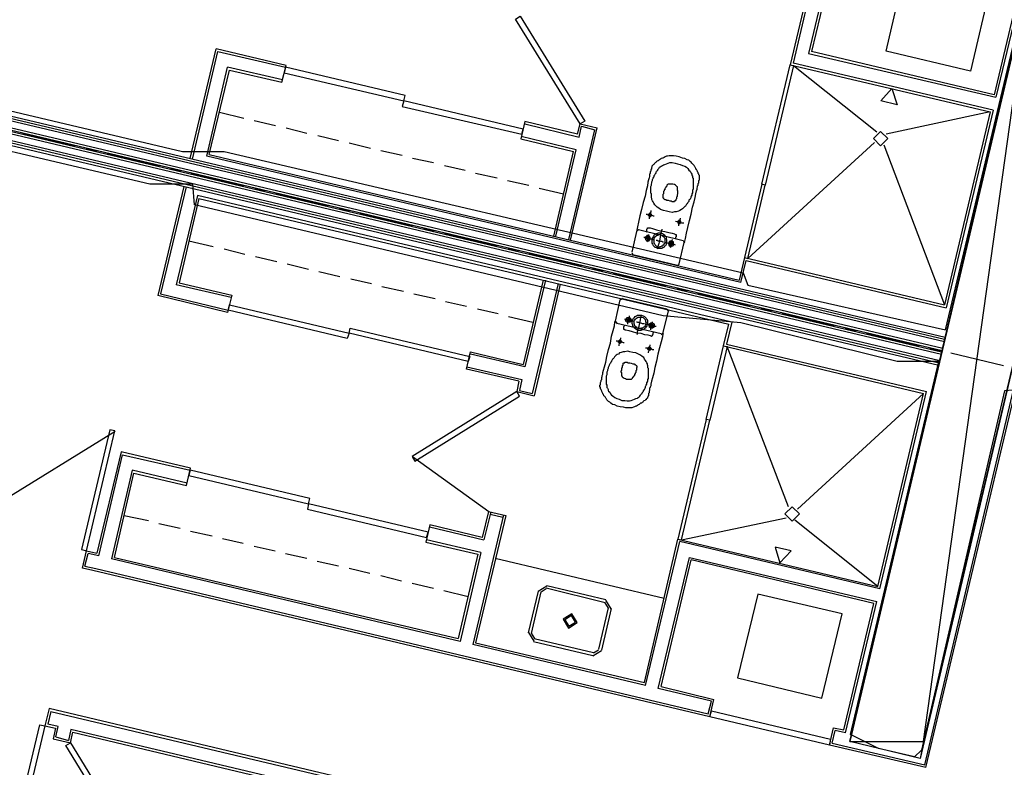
# Model space of a CAD drawing. Header units: feet. Extents: x -79 to 198, y -22 to 181.
# Tile 172 of 256: x 43 to 66, y 79 to 96. Entities that reach past the tile are written whole.
import ezdxf

# ---------------------------------------------------------------- set-up
doc = ezdxf.new("R2010")
doc.units = ezdxf.units.FT
for name, color, linetype in [('A-AREA-UNIDAD', 30, 'CONTINUOUS'), ('A-LINEA', 7, 'CONTINUOUS'), ('A-LINEA-FINA', 9, 'CONTINUOUS'), ('A-MURO-CONCRETO', 8, 'CONTINUOUS')]:
    doc.layers.add(name, color=color, linetype=linetype)

msp = doc.modelspace()

# ---------------------------------------------------------------- linework, layer by layer
at = {"layer": 'A-AREA-UNIDAD'}
for points in [[(29.84, 108.3733), (30.112, 105.2089), (30.048, 100.6044), (29.408, 96.9244), (29.792, 96.8533), (29.952, 97.5289), (31.008, 97.5289), (33.68, 96.8889), (33.792, 96.1244), (46.64, 93.0844), (47.6, 93.0844), (59.568, 90.2933), (59.68, 90.0089), (64.24, 88.9778), (66.208, 97.2444), (66.4, 97.4578), (67.68, 97.1733), (67.84, 96.9244), (65.792, 88.3733), (66.752, 88.3733), (101.088, 80.2133)], [(100.16, 79.4844), (66.048, 87.6089), (65.6, 87.5733), (63.68, 79.2889), (63.52, 79.1289), (62.688, 79.3244), (62.048, 79.6444), (64.08, 88.2489), (63.12, 88.2489), (59.52, 89.1378), (57.728, 89.2978), (46.912, 91.8578), (46.88, 92.3378), (45.888, 92.3378), (33.312, 95.2889)]]:
    msp.add_lwpolyline(points, dxfattribs=at)
at = {"layer": 'A-LINEA'}
for p, q in [((61.44, 98.4044), (60.6533, 95.0844)), ((61.5067, 98.4444), (60.72, 95.1244)), ((61.8, 98.3778), (61.08, 95.3511)), ((61.84, 98.3111), (61.1467, 95.3911)), ((66.12, 97.3511), (65.4, 94.3378)), ((33.2933, 96.0711), (64.2133, 88.7644)), ((33.2933, 96.0711), (64.2133, 88.7644)), ((33.3067, 96.1244), (64.2267, 88.8044)), ((33.3067, 96.1244), (64.2267, 88.8044)), ((33.2533, 95.8711), (64.1733, 88.5511)), ((33.2533, 95.8711), (64.1733, 88.5511)), ((33.2933, 96.0178), (64.2133, 88.7111)), ((33.2267, 95.7911), (64.1467, 88.4711)), ((33.2267, 95.7911), (64.1467, 88.4711)), ((33.2267, 95.7378), (64.1467, 88.4178)), ((33.2267, 95.7378), (64.1467, 88.4178)), ((33.24, 95.8178), (64.16, 88.4978)), ((33.24, 95.8178), (64.16, 88.4978)), ((33.16, 95.4844), (64.08, 88.1644)), ((33.16, 95.4844), (64.08, 88.1644)), ((33.1733, 95.5378), (64.0933, 88.2178)), ((33.1733, 95.5378), (64.0933, 88.2178)), ((33.1867, 95.5911), (64.1067, 88.2711)), ((46.8133, 92.9244), (47.4133, 95.4578)), ((46.8667, 92.9111), (47.4533, 95.3911)), ((49.0267, 95.0711), (47.4133, 95.4578)), ((47.4533, 95.3911), (49.0133, 95.0311)), ((61.08, 95.3511), (65.4, 94.3378)), ((47.2, 92.9778), (47.68, 95.0311)), ((47.2533, 93.0178), (47.72, 94.9644)), ((48.9467, 94.7378), (47.68, 95.0311)), ((47.72, 94.9644), (48.9333, 94.6844)), ((48.9333, 94.6844), (49.0267, 95.0711)), ((60.6533, 95.0844), (65.2667, 94.0044)), ((65.3333, 94.0444), (60.72, 95.1244)), ((60.7333, 95.0711), (62.6533, 93.5378)), ((65.3333, 94.0444), (64.2533, 89.4844)), ((47.4933, 93.9911), (48.0533, 93.8578)), ((48.2933, 93.8044), (48.7867, 93.6844)), ((65.2667, 94.0044), (62.8667, 93.4844)), ((65.2667, 94.0044), (64.2133, 89.5511)), ((49.0267, 93.6311), (49.5067, 93.5111)), ((55.7467, 93.4844), (54.5333, 93.7778)), ((54.5333, 93.7244), (55.7867, 93.4178)), ((55.5467, 91.0578), (56.1467, 93.5911)), ((55.5867, 91.0444), (56.2, 93.6311)), ((55.7467, 93.4844), (55.8133, 93.7244)), ((55.7867, 93.4178), (55.84, 93.6711)), ((55.8133, 93.7244), (56.2, 93.6311)), ((55.84, 93.6711), (56.1467, 93.5911)), ((42.9467, 93.4978), (44.16, 93.2178)), ((49.76, 93.4578), (50.24, 93.3378)), ((55.72, 93.1244), (54.4533, 93.4311)), ((44.4133, 93.1644), (44.6533, 93.0978)), ((50.48, 93.2844), (50.9733, 93.1644)), ((51.2133, 93.1111), (51.7067, 93.0044)), ((55.2533, 91.1378), (55.72, 93.1244)), ((62.6, 93.2978), (59.68, 90.6178)), ((62.8133, 93.2444), (64.2133, 89.5511)), ((44.8933, 93.0444), (46.1067, 92.7511)), ((59.52, 90.0711), (47.2, 92.9778)), ((47.2533, 93.0178), (59.48, 90.1244)), ((51.9467, 92.9378), (52.4267, 92.8311)), ((55.2, 91.1378), (55.6533, 93.0844)), ((46.36, 92.6978), (46.6, 92.6444)), ((52.68, 92.7644), (53.16, 92.6578)), ((46.84, 92.5778), (48.0533, 92.2978)), ((53.4, 92.5911), (53.8933, 92.4844)), ((46.6667, 92.2844), (46.0667, 89.7644)), ((46.72, 92.2711), (46.1333, 89.8044)), ((48.3067, 92.2444), (48.5467, 92.1778)), ((54.1333, 92.4178), (54.6267, 92.3111)), ((54.8667, 92.2444), (55.4267, 92.1111)), ((60.04, 92.2844), (60.04, 92.2844)), ((60.0533, 92.3644), (60.0533, 92.3644)), ((46.9867, 92.0711), (46.4933, 90.0178)), ((47.0133, 92.0044), (46.56, 90.0578)), ((59.3067, 89.1511), (46.9867, 92.0711)), ((47.0133, 92.0044), (59.24, 89.1111)), ((48.7867, 92.1244), (50, 91.8311)), ((50.2533, 91.7778), (50.4933, 91.7244)), ((50.7333, 91.6578), (51.9467, 91.3778)), ((52.2, 91.3111), (52.44, 91.2578)), ((52.68, 91.2044), (53.8933, 90.9111)), ((57.1067, 91.2444), (57, 90.7644)), ((57.1641, 91.2832), (57.1079, 91.2485)), ((58.1867, 91.0311), (57.16, 91.2844)), ((46.7867, 91.0311), (47.3467, 90.8978)), ((47.6, 90.8444), (48.08, 90.7244)), ((54.1467, 90.8578), (54.3867, 90.8044)), ((58.0933, 90.4978), (58.2133, 90.9911)), ((58.2254, 90.9737), (58.1907, 91.0299)), ((48.32, 90.6711), (48.8133, 90.5511)), ((54.6267, 90.7378), (55.84, 90.4578)), ((57.0013, 90.7552), (57.0359, 90.699)), ((57.0267, 90.7111), (58.0533, 90.4711)), ((59.6, 90.6444), (59.48, 90.1244)), ((59.6, 90.6444), (64.2133, 89.5511)), ((49.0533, 90.4978), (49.5467, 90.3778)), ((56.0933, 90.3911), (56.3333, 90.3378)), ((58.0493, 90.459), (58.1054, 90.4937)), ((49.7867, 90.3244), (50.2667, 90.2044)), ((56.5733, 90.2844), (57.7867, 89.9911)), ((47.76, 89.7244), (46.4933, 90.0178)), ((46.56, 90.0578), (47.7733, 89.7778)), ((50.52, 90.1511), (51, 90.0444)), ((51.24, 89.9778), (51.7333, 89.8711)), ((54.96, 90.1244), (54.4933, 88.1778)), ((55.0133, 90.1244), (54.5333, 88.1244)), ((55.3067, 90.0444), (54.7067, 87.5111)), ((55.3467, 90.0311), (54.7467, 87.4578)), ((58.04, 89.9378), (58.28, 89.8844)), ((47.68, 89.3778), (46.0667, 89.7644)), ((46.1333, 89.8044), (47.6933, 89.4311)), ((47.7733, 89.7778), (47.68, 89.3778)), ((51.9733, 89.8044), (52.4667, 89.6978)), ((58.52, 89.8178), (59.7333, 89.5378)), ((52.7067, 89.6311), (53.1867, 89.5244)), ((56.6267, 89.1778), (56.7333, 89.6711)), ((56.7907, 89.6965), (56.7346, 89.6619)), ((56.7867, 89.6978), (57.8133, 89.4578)), ((53.44, 89.4578), (53.92, 89.3511)), ((54.16, 89.2844), (54.72, 89.1511)), ((57.84, 89.4044), (57.72, 88.9244)), ((57.8521, 89.4004), (57.8174, 89.4565)), ((59.9867, 89.4711), (60.2267, 89.4178)), ((60.4667, 89.3644), (61.68, 89.0711)), ((56.6279, 89.1685), (56.6626, 89.1124)), ((57.68, 88.8844), (56.6533, 89.1244)), ((59.12, 88.6044), (59.24, 89.1111)), ((57.6759, 88.8724), (57.7321, 88.907)), ((61.92, 89.0178), (62.1733, 88.9511)), ((62.4133, 88.8978), (63.6267, 88.6178)), ((59.12, 88.6044), (63.7333, 87.5111)), ((60.6133, 84.8978), (59.2, 88.5911)), ((54.5333, 88.1244), (53.28, 88.4178)), ((63.8667, 88.5511), (64.12, 88.4978)), ((64.36, 88.4444), (65.5733, 88.1511)), ((53.2, 88.1244), (54.4667, 87.8311)), ((54.4, 87.7911), (53.1867, 88.0711)), ((54.4, 87.7911), (54.3467, 87.5511)), ((54.4667, 87.8311), (54.4133, 87.5778)), ((63.76, 78.9511), (65.84, 87.7511)), ((63.7867, 78.8844), (65.8933, 87.7378)), ((54.3467, 87.5511), (54.7467, 87.4578)), ((54.4133, 87.5778), (54.7067, 87.5111)), ((60.8267, 84.8444), (63.7333, 87.5111)), ((62.68, 83.0578), (63.7333, 87.5111)), ((62.72, 83.0044), (63.8, 87.5511)), ((58.7467, 86.8578), (58.7467, 86.8578)), ((58.7733, 86.9511), (58.7733, 86.9511)), ((45.0856, 86.635), (41.6761, 84.5301)), ((45.2267, 86.1644), (44.6667, 83.8311)), ((44.7067, 83.7644), (45.2533, 86.0978)), ((46.8267, 85.7911), (45.2267, 86.1644)), ((45.2533, 86.0978), (46.8133, 85.7378)), ((51.9424, 86.056), (53.701, 84.7872)), ((45.48, 85.7378), (45, 83.6978)), ((45.0667, 83.7244), (45.52, 85.6711)), ((46.7467, 85.4444), (45.48, 85.7378)), ((45.52, 85.6711), (46.7333, 85.3911)), ((46.7333, 85.3911), (46.8267, 85.7911)), ((54.04, 84.7111), (53.3333, 81.7244)), ((53.6933, 84.7911), (53.5467, 84.1911)), ((53.7467, 84.7778), (53.5867, 84.1378)), ((53.6933, 84.7911), (54.0933, 84.6978)), ((53.7333, 84.7244), (54.0267, 84.6578)), ((45.2933, 84.6978), (45.8533, 84.5778)), ((46.0933, 84.5111), (46.5867, 84.4044)), ((53.5467, 84.1911), (52.3467, 84.4844)), ((54.0933, 84.6978), (53.4, 81.7644)), ((58.1467, 84.1378), (60.56, 84.6444)), ((62.68, 83.0578), (60.76, 84.5911)), ((46.8267, 84.3378), (47.32, 84.2311)), ((52.3333, 84.4311), (53.5867, 84.1378)), ((47.56, 84.1644), (48.04, 84.0578)), ((53.52, 83.8444), (52.2667, 84.1378)), ((57.2933, 80.8444), (58.0667, 84.1511)), ((57.32, 80.7778), (58.1067, 84.0978)), ((58.0667, 84.1511), (62.68, 83.0578)), ((62.72, 83.0044), (58.1067, 84.0978)), ((44.3867, 83.5244), (44.4667, 83.8178)), ((44.7067, 83.7644), (44.4667, 83.8178)), ((48.2933, 83.9911), (48.7733, 83.8844)), ((49.0133, 83.8178), (49.5067, 83.7111)), ((53.4533, 83.8044), (53, 81.8578)), ((53.52, 83.8444), (53.04, 81.7911)), ((53.04, 81.7911), (45, 83.6978)), ((45.0667, 83.7244), (53, 81.8578)), ((49.7467, 83.6444), (50.24, 83.5378)), ((53.8533, 83.7111), (57.7467, 82.7911)), ((57.6133, 80.7111), (58.3333, 83.7244)), ((57.68, 80.7511), (58.3733, 83.6711)), ((58.3333, 83.7244), (62.6533, 82.7111)), ((44.5733, 83.4311), (44.3333, 83.4844)), ((44.3867, 83.5244), (44.64, 83.4711)), ((58.8, 80.0578), (44.5733, 83.4311)), ((44.64, 83.4711), (58.76, 80.1244)), ((50.48, 83.4844), (50.96, 83.3644)), ((51.2133, 83.3111), (51.6933, 83.1911)), ((51.9333, 83.1378), (52.4267, 83.0178)), ((52.6667, 82.9644), (53.2267, 82.8311)), ((54.84, 82.9511), (54.6133, 81.9911)), ((54.9067, 82.9378), (54.68, 81.9778)), ((55.045, 83.0666), (54.8445, 82.9428)), ((55.0297, 83.0018), (54.9094, 82.9275)), ((56.3867, 82.6844), (55.0267, 83.0178)), ((56.4, 82.7511), (55.04, 83.0711)), ((56.464, 82.5614), (56.3897, 82.6818)), ((56.5289, 82.5461), (56.405, 82.7466)), ((61.9333, 79.6844), (62.6533, 82.7111)), ((56.24, 81.6178), (56.4667, 82.5644)), ((56.3067, 81.5911), (56.5333, 82.5511)), ((54.6178, 81.9961), (54.7416, 81.7956)), ((53.4, 81.7644), (57.2933, 80.8444)), ((54.6827, 81.9808), (54.757, 81.8605)), ((54.7333, 81.7911), (56.1067, 81.4711)), ((54.7467, 81.8578), (56.12, 81.5378)), ((57.32, 80.7778), (53.3333, 81.7244)), ((56.1016, 81.4623), (56.3022, 81.5861)), ((56.117, 81.5271), (56.2373, 81.6014)), ((59.44, 80.9511), (61.3867, 80.4844)), ((58.84, 80.4178), (57.6133, 80.7111)), ((57.68, 80.7511), (58.8933, 80.4578)), ((58.76, 80.1244), (58.84, 80.4178)), ((58.8, 80.0578), (58.8933, 80.4578)), ((43.56, 80.2444), (43.4667, 79.8444)), ((43.6, 80.1778), (43.5333, 79.8844)), ((63.0267, 75.6444), (43.56, 80.2444)), ((43.6, 80.1778), (62.96, 75.6044)), ((43.4667, 79.8444), (43.7067, 79.7911)), ((43.7733, 79.8311), (43.5333, 79.8844)), ((43.7067, 79.7911), (43.6533, 79.5511)), ((43.72, 79.5911), (43.7733, 79.8311)), ((44.0667, 79.7644), (44.0133, 79.5111)), ((54.9333, 77.1911), (44.0667, 79.7644)), ((61.56, 79.4044), (61.6533, 79.8044)), ((61.6267, 79.4444), (61.6933, 79.7378)), ((61.6533, 79.8044), (61.8933, 79.7511)), ((61.9333, 79.6844), (61.6933, 79.7378)), ((43.6533, 79.5511), (44.0533, 79.4578)), ((43.72, 79.5911), (44.0133, 79.5111)), ((44.0533, 79.4578), (44.1067, 79.6978)), ((44.1067, 79.6978), (54.8667, 77.1511)), ((63.7867, 78.8844), (61.56, 79.4044)), ((61.6267, 79.4444), (63.76, 78.9511))]:
    msp.add_line(p, q, dxfattribs=at)
for points in [[(67.9067, 97.1111), (63.6533, 79.0978), (62.0267, 79.4844), (66.28, 97.4978), (67.9067, 97.1111)], [(66.0533, 97.3111), (65.36, 94.3911), (61.1467, 95.3911)], [(65.2667, 96.8844), (64.8133, 94.9378), (62.8667, 95.4044), (63.32, 97.3511)], [(55.8133, 93.7244), (54.32, 96.1378), (54.4267, 96.2044), (55.92, 93.7911), (55.8133, 93.7244)], [(51.7733, 94.3778), (49.0133, 95.0311), (48.9867, 94.8978), (51.7467, 94.2578), (51.7733, 94.3778)], [(60.7333, 95.0711), (60.08, 92.3111), (60, 92.3378), (60.6533, 95.0844), (60.7333, 95.0711)], [(60.6933, 95.0311), (60.6933, 95.0311), (60.6933, 95.0311)], [(51.7067, 94.1244), (54.4667, 93.4844), (54.4933, 93.6044), (51.7467, 94.2578), (51.7067, 94.1244)], [(54.5333, 93.7778), (54.44, 93.3778), (55.6533, 93.0844)], [(62.9067, 93.3844), (62.74, 93.5511), (62.5733, 93.3844), (62.74, 93.2178), (62.9067, 93.3844)], [(58.2133, 90.9911), (58.2267, 91.0178), (58.24, 91.0844), (58.2667, 91.2044), (58.2933, 91.3378), (58.3333, 91.4978), (58.3733, 91.6444), (58.4, 91.8044), (58.44, 91.9244), (58.4667, 92.0311), (58.48, 92.1111), (58.4933, 92.1778), (58.5067, 92.2178), (58.5067, 92.2444), (58.52, 92.2711), (58.52, 92.2844), (58.52, 92.2978), (58.5333, 92.3111), (58.5333, 92.3244), (58.5333, 92.3378), (58.5333, 92.3511), (58.5467, 92.3644), (58.5467, 92.3778), (58.5467, 92.3911), (58.5467, 92.4178), (58.56, 92.4311), (58.56, 92.4444), (58.56, 92.4578), (58.56, 92.4711), (58.56, 92.4844), (58.56, 92.4978), (58.56, 92.5111), (58.56, 92.5378), (58.5467, 92.5511), (58.5467, 92.5644), (58.5333, 92.5778), (58.5333, 92.6044), (58.52, 92.6178), (58.52, 92.6311), (58.5067, 92.6444), (58.4933, 92.6711), (58.48, 92.6844), (58.48, 92.6978), (58.4667, 92.7244), (58.4533, 92.7378), (58.44, 92.7644), (58.4267, 92.7778), (58.4133, 92.7911), (58.3867, 92.8178), (58.3733, 92.8444), (58.3467, 92.8578), (58.32, 92.8844), (58.28, 92.8978), (58.2267, 92.9244), (58.1733, 92.9378), (58.0933, 92.9644), (58.0267, 92.9778), (57.96, 92.9911), (57.9067, 92.9911), (57.8667, 92.9911), (57.8267, 92.9778), (57.8, 92.9778), (57.7733, 92.9644), (57.7467, 92.9511), (57.72, 92.9378), (57.7067, 92.9378), (57.68, 92.9244), (57.6667, 92.9111), (57.64, 92.8978), (57.6267, 92.8844), (57.6133, 92.8711), (57.6, 92.8711), (57.5733, 92.8578), (57.56, 92.8444), (57.5467, 92.8311), (57.5333, 92.8178), (57.52, 92.8044), (57.5067, 92.7911), (57.4933, 92.7778), (57.48, 92.7644), (57.4667, 92.7511), (57.4667, 92.7244), (57.4533, 92.7111), (57.4533, 92.6978), (57.4533, 92.6844), (57.44, 92.6711), (57.44, 92.6578), (57.44, 92.6444), (57.44, 92.6311), (57.4267, 92.6178), (57.4267, 92.6044), (57.4267, 92.5911), (57.4267, 92.5778), (57.4133, 92.5644), (57.4133, 92.5511), (57.4133, 92.5378), (57.4133, 92.5244), (57.4133, 92.5111), (57.4, 92.4844), (57.3867, 92.4311), (57.3733, 92.3778), (57.36, 92.2978), (57.3333, 92.1911), (57.3067, 92.0578), (57.2667, 91.9111), (57.2267, 91.7511), (57.1867, 91.6044), (57.16, 91.4578), (57.1333, 91.3511), (57.12, 91.2711), (57.1067, 91.2444)], [(57.8, 91.7111), (57.7333, 91.7244), (57.6667, 91.7511), (57.6267, 91.7778), (57.5867, 91.8044), (57.56, 91.8311), (57.5333, 91.8578), (57.5067, 91.8978), (57.4933, 91.9244), (57.48, 91.9511), (57.4667, 91.9778), (57.4667, 92.0044), (57.4533, 92.0178), (57.4533, 92.0444), (57.4533, 92.0711), (57.4533, 92.0844), (57.4533, 92.1111), (57.44, 92.1244), (57.44, 92.1511), (57.44, 92.1644), (57.44, 92.1911), (57.44, 92.2044), (57.44, 92.2311), (57.44, 92.2578), (57.44, 92.2844), (57.4533, 92.3111), (57.4533, 92.3378), (57.4667, 92.3644), (57.4667, 92.3911), (57.48, 92.4178), (57.48, 92.4444), (57.4933, 92.4711), (57.5067, 92.4978), (57.52, 92.5111), (57.52, 92.5378), (57.5333, 92.5511), (57.5467, 92.5778), (57.56, 92.5911), (57.56, 92.6044), (57.5733, 92.6311), (57.5867, 92.6444), (57.6, 92.6578), (57.6, 92.6711), (57.6133, 92.6844), (57.6267, 92.6978), (57.64, 92.7244), (57.6533, 92.7378), (57.68, 92.7511), (57.7067, 92.7644), (57.7333, 92.7778), (57.76, 92.7911), (57.8, 92.8044), (57.84, 92.8178), (57.88, 92.8311), (57.9333, 92.8311), (58, 92.8178), (58.0533, 92.8044), (58.12, 92.7911), (58.1733, 92.7644), (58.2267, 92.7511), (58.2667, 92.7244), (58.2933, 92.6978), (58.32, 92.6578), (58.3467, 92.6311), (58.36, 92.6044), (58.3733, 92.5911), (58.3867, 92.5644), (58.3867, 92.5378), (58.4, 92.5244), (58.4, 92.4978), (58.4, 92.4844), (58.4133, 92.4711), (58.4133, 92.4444), (58.4133, 92.4311), (58.4133, 92.4044), (58.4133, 92.3911), (58.4133, 92.3644), (58.4133, 92.3511), (58.4133, 92.3244), (58.4133, 92.2978), (58.4133, 92.2711), (58.4133, 92.2578), (58.4133, 92.2311), (58.4, 92.1911), (58.4, 92.1644), (58.4, 92.1378), (58.3867, 92.1111), (58.3867, 92.0844), (58.3733, 92.0578), (58.36, 92.0444), (58.36, 92.0178), (58.3467, 91.9911), (58.3333, 91.9778), (58.32, 91.9644), (58.32, 91.9378), (58.3067, 91.9244), (58.2933, 91.9111), (58.28, 91.8844), (58.2667, 91.8711), (58.2533, 91.8578), (58.24, 91.8311), (58.2267, 91.8178), (58.2133, 91.8044), (58.1867, 91.7778), (58.1733, 91.7644), (58.1467, 91.7511), (58.1067, 91.7244), (58.08, 91.7111), (58.0267, 91.6978), (57.9867, 91.6978), (57.9333, 91.6844), (57.8667, 91.6978), (57.8, 91.7111)], [(57.96, 91.9378), (57.9733, 91.9378), (57.9867, 91.9378), (57.9867, 91.9511), (58, 91.9511), (58.0133, 91.9511), (58.0133, 91.9644), (58.0267, 91.9644), (58.0267, 91.9778), (58.0267, 91.9911), (58.04, 92.0044), (58.04, 92.0178), (58.04, 92.0311), (58.04, 92.0444), (58.0533, 92.0578), (58.0533, 92.0711), (58.0533, 92.0844), (58.0533, 92.0978), (58.0667, 92.1111), (58.0667, 92.1244), (58.0667, 92.1378), (58.0667, 92.1511), (58.0667, 92.1644), (58.0667, 92.1778), (58.0667, 92.1911), (58.0533, 92.1911), (58.0533, 92.2044), (58.0533, 92.2178), (58.0533, 92.2311), (58.0533, 92.2444), (58.0533, 92.2578), (58.0533, 92.2711), (58.04, 92.2844), (58.0267, 92.2978), (58.0133, 92.3111), (57.9867, 92.3244), (57.9467, 92.3378), (57.9067, 92.3378), (57.88, 92.3378), (57.8667, 92.3378), (57.84, 92.3378), (57.8267, 92.3244), (57.8133, 92.3111), (57.8133, 92.2978), (57.8, 92.2844), (57.8, 92.2711), (57.7867, 92.2711), (57.7867, 92.2578), (57.7733, 92.2444), (57.76, 92.2311), (57.76, 92.2178), (57.76, 92.2044), (57.7467, 92.2044), (57.7467, 92.1911), (57.7467, 92.1778), (57.7333, 92.1644), (57.7333, 92.1511), (57.7333, 92.1378), (57.7333, 92.1111), (57.72, 92.0978), (57.72, 92.0844), (57.72, 92.0711), (57.72, 92.0578), (57.72, 92.0444), (57.72, 92.0311), (57.72, 92.0178), (57.7333, 92.0178), (57.7333, 92.0044), (57.7467, 91.9911), (57.76, 91.9778), (57.7867, 91.9778), (57.8133, 91.9644), (57.84, 91.9644), (57.88, 91.9511), (57.9067, 91.9511), (57.9333, 91.9378), (57.9467, 91.9378), (57.96, 91.9378)], [(59.68, 90.6178), (60.08, 92.3111), (60, 92.3378), (59.6, 90.6444), (59.68, 90.6178)], [(57.3333, 91.6444), (57.36, 91.6444), (57.3733, 91.6311), (57.4133, 91.6311), (57.44, 91.6178), (57.4667, 91.6178), (57.4933, 91.6044), (57.5067, 91.6044), (57.52, 91.6044)], [(57.4267, 91.6578), (57.4133, 91.6578), (57.4, 91.6578), (57.4, 91.6444), (57.3867, 91.6444), (57.3867, 91.6311), (57.3867, 91.6178), (57.3867, 91.6044), (57.4, 91.6044), (57.4, 91.5911), (57.4133, 91.5911), (57.4267, 91.5911), (57.44, 91.5911), (57.44, 91.6044), (57.4533, 91.6044), (57.4533, 91.6178), (57.4533, 91.6311), (57.4533, 91.6444), (57.44, 91.6444), (57.44, 91.6578), (57.4267, 91.6578)], [(57.44, 91.7244), (57.44, 91.7111), (57.44, 91.6978), (57.4267, 91.6711), (57.4267, 91.6444), (57.4133, 91.6178), (57.4133, 91.5778), (57.4, 91.5644), (57.4, 91.5378)], [(58.12, 91.5511), (58.12, 91.5378), (58.1067, 91.5111), (58.1067, 91.4844), (58.0933, 91.4444), (58.0933, 91.4178), (58.08, 91.4044), (58.08, 91.3778)], [(57.3333, 91.2311), (57.3467, 91.2444), (57.3467, 91.2578), (57.3467, 91.2844), (57.3467, 91.2978), (57.36, 91.3111), (57.36, 91.3244), (57.3733, 91.3244), (57.3867, 91.3244), (57.4267, 91.3244), (57.48, 91.3111), (57.5733, 91.2844), (57.6667, 91.2578), (57.76, 91.2444), (57.8533, 91.2178), (57.9333, 91.2044), (57.9867, 91.1911), (58, 91.1778), (58.0133, 91.1778), (58.0267, 91.1778), (58.0267, 91.1644), (58.0267, 91.1511), (58.0267, 91.1378), (58.0267, 91.1244), (58.0133, 91.1111), (58.0133, 91.0978), (58.0133, 91.0844)], [(57.6933, 91.2978), (57.6933, 91.2844), (57.68, 91.2444), (57.6667, 91.1778), (57.6533, 91.1111), (57.64, 91.0311), (57.6267, 90.9644), (57.6, 90.8978), (57.6, 90.8578), (57.5867, 90.8444)], [(58.0133, 91.4844), (58.04, 91.4711), (58.0533, 91.4711), (58.0933, 91.4711), (58.12, 91.4578), (58.1467, 91.4444), (58.1733, 91.4444), (58.1867, 91.4444), (58.2, 91.4444)], [(58.1067, 91.4978), (58.0933, 91.4978), (58.08, 91.4978), (58.08, 91.4844), (58.0667, 91.4844), (58.0667, 91.4711), (58.0667, 91.4578), (58.0667, 91.4444), (58.08, 91.4311), (58.0933, 91.4311), (58.1067, 91.4311), (58.12, 91.4311), (58.12, 91.4444), (58.1333, 91.4444), (58.1333, 91.4578), (58.1333, 91.4711), (58.1333, 91.4844), (58.12, 91.4844), (58.12, 91.4978), (58.1067, 91.4978)], [(57.28, 91.1111), (57.2933, 91.1111), (57.3067, 91.0978), (57.3467, 91.0978), (57.3733, 91.0844), (57.4133, 91.0844), (57.4533, 91.0711), (57.48, 91.0578), (57.4933, 91.0578), (57.5067, 91.0578)], [(57.3867, 91.1511), (57.3733, 91.1511), (57.36, 91.1511), (57.3467, 91.1511), (57.3467, 91.1378), (57.3333, 91.1378), (57.3333, 91.1244), (57.32, 91.1244), (57.32, 91.1111), (57.3067, 91.0978), (57.3067, 91.0844), (57.32, 91.0711), (57.32, 91.0578), (57.3333, 91.0444), (57.3467, 91.0311), (57.36, 91.0311), (57.3733, 91.0311), (57.3867, 91.0311), (57.4, 91.0311), (57.4, 91.0444), (57.4133, 91.0444), (57.4267, 91.0578), (57.4267, 91.0711), (57.4267, 91.0844), (57.4267, 91.0978), (57.4267, 91.1111), (57.4133, 91.1244), (57.4133, 91.1378), (57.4, 91.1378), (57.3867, 91.1511)], [(57.3733, 91.1244), (57.36, 91.1244), (57.36, 91.1111), (57.3467, 91.1111), (57.3467, 91.0978), (57.3333, 91.0844), (57.3467, 91.0844), (57.3467, 91.0711), (57.36, 91.0578), (57.3733, 91.0578), (57.3867, 91.0578), (57.4, 91.0711), (57.4, 91.0844), (57.4, 91.0978), (57.4, 91.1111), (57.3867, 91.1111), (57.3867, 91.1244), (57.3733, 91.1244)], [(57.3867, 91.1778), (57.3867, 91.1644), (57.3867, 91.1378), (57.3733, 91.1111), (57.3733, 91.0711), (57.36, 91.0444), (57.36, 91.0178), (57.3467, 91.0044)], [(57.68, 91.2044), (57.64, 91.2044), (57.6133, 91.2044), (57.5867, 91.1911), (57.56, 91.1911), (57.5333, 91.1644), (57.5067, 91.1511), (57.4933, 91.1244), (57.48, 91.0978), (57.4667, 91.0711), (57.4667, 91.0311), (57.4667, 91.0044), (57.4667, 90.9778), (57.48, 90.9511), (57.4933, 90.9244), (57.52, 90.8978), (57.5333, 90.8844), (57.56, 90.8711), (57.6, 90.8578), (57.6267, 90.8578), (57.6533, 90.8578), (57.6933, 90.8578), (57.72, 90.8711), (57.7467, 90.8844), (57.76, 90.9111), (57.7867, 90.9244), (57.8, 90.9511), (57.8133, 90.9911), (57.8133, 91.0178), (57.8133, 91.0444), (57.8, 91.0844), (57.8, 91.1111), (57.7733, 91.1378), (57.76, 91.1511), (57.7333, 91.1778), (57.7067, 91.1911), (57.68, 91.2044)], [(57.6667, 91.1644), (57.64, 91.1644), (57.6267, 91.1644), (57.6, 91.1511), (57.5733, 91.1511), (57.56, 91.1378), (57.5333, 91.1244), (57.52, 91.0978), (57.5067, 91.0844), (57.5067, 91.0578), (57.5067, 91.0311), (57.5067, 91.0044), (57.5067, 90.9911), (57.52, 90.9644), (57.5333, 90.9511), (57.5467, 90.9244), (57.56, 90.9111), (57.5867, 90.8978), (57.6, 90.8978), (57.6267, 90.8844), (57.6533, 90.8978), (57.68, 90.8978), (57.6933, 90.9111), (57.72, 90.9111), (57.7333, 90.9378), (57.7467, 90.9511), (57.76, 90.9778), (57.7733, 90.9911), (57.7733, 91.0178), (57.7733, 91.0444), (57.7733, 91.0711), (57.76, 91.0844), (57.7467, 91.1111), (57.7333, 91.1244), (57.7067, 91.1378), (57.6933, 91.1511), (57.6667, 91.1644)], [(57.56, 91.0444), (57.5867, 91.0444), (57.6, 91.0311), (57.6267, 91.0311), (57.6667, 91.0178), (57.6933, 91.0178), (57.7067, 91.0044), (57.7333, 91.0044)], [(57.7733, 90.9911), (57.7867, 90.9911), (57.8, 90.9911), (57.84, 90.9778), (57.8667, 90.9644), (57.9067, 90.9644), (57.9467, 90.9511), (57.9733, 90.9511), (58, 90.9378)], [(57.92, 91.0178), (57.9067, 91.0178), (57.8933, 91.0178), (57.88, 91.0178), (57.8667, 91.0044), (57.8533, 90.9911), (57.8533, 90.9778), (57.84, 90.9644), (57.8533, 90.9511), (57.8533, 90.9378), (57.8533, 90.9244), (57.8667, 90.9244), (57.8667, 90.9111), (57.88, 90.9111), (57.8933, 90.9111), (57.9067, 90.8978), (57.92, 90.8978), (57.92, 90.9111), (57.9333, 90.9111), (57.9467, 90.9111), (57.9467, 90.9244), (57.96, 90.9244), (57.96, 90.9378), (57.96, 90.9511), (57.96, 90.9644), (57.96, 90.9778), (57.96, 90.9911), (57.96, 91.0044), (57.9467, 91.0044), (57.9333, 91.0178), (57.92, 91.0178)], [(57.9333, 91.0578), (57.9333, 91.0444), (57.92, 91.0311), (57.92, 91.0044), (57.9067, 90.9778), (57.9067, 90.9511), (57.8933, 90.9244), (57.8933, 90.8978), (57.8933, 90.8844), (57.88, 90.8711)], [(57.92, 90.9911), (57.9067, 90.9911), (57.8933, 90.9911), (57.88, 90.9911), (57.88, 90.9778), (57.88, 90.9644), (57.88, 90.9511), (57.88, 90.9378), (57.8933, 90.9378), (57.9067, 90.9378), (57.92, 90.9378), (57.9333, 90.9378), (57.9333, 90.9511), (57.9333, 90.9644), (57.9333, 90.9778), (57.9333, 90.9911), (57.92, 90.9911)], [(59.6533, 90.6711), (59.6533, 90.6711), (59.6533, 90.6711)], [(59.52, 90.0711), (59.64, 90.5778), (64.2533, 89.4844)], [(50.44, 88.7778), (47.6933, 89.4311), (47.72, 89.5511), (50.48, 88.8978), (50.44, 88.7778)], [(56.9067, 89.1511), (56.8933, 89.1511), (56.88, 89.1644), (56.8667, 89.1778), (56.8667, 89.1911), (56.8667, 89.2044), (56.8667, 89.2178), (56.8667, 89.2311), (56.88, 89.2311), (56.88, 89.2444), (56.8933, 89.2578), (56.9067, 89.2578), (56.92, 89.2578), (56.9333, 89.2578), (56.9467, 89.2578), (56.96, 89.2578), (56.96, 89.2444), (56.9733, 89.2444), (56.9733, 89.2311), (56.9867, 89.2178), (56.9867, 89.2044), (56.9867, 89.1911), (56.9867, 89.1778), (56.9733, 89.1778), (56.9733, 89.1644), (56.96, 89.1511), (56.9467, 89.1511), (56.9333, 89.1511), (56.92, 89.1511), (56.9067, 89.1511)], [(56.9067, 89.1111), (56.9067, 89.1378), (56.92, 89.1511), (56.92, 89.1911), (56.9333, 89.2178), (56.9333, 89.2444), (56.9467, 89.2711), (56.9467, 89.2844), (56.9467, 89.2978)], [(57.1467, 88.9644), (57.12, 88.9778), (57.0933, 88.9911), (57.0667, 89.0178), (57.0533, 89.0311), (57.0267, 89.0578), (57.0267, 89.0844), (57.0133, 89.1244), (57.0133, 89.1511), (57.0133, 89.1778), (57.0267, 89.2044), (57.04, 89.2444), (57.0667, 89.2578), (57.08, 89.2844), (57.1067, 89.2978), (57.1333, 89.3111), (57.1733, 89.3111), (57.2, 89.3111), (57.2267, 89.3111), (57.2667, 89.2978), (57.2933, 89.2844), (57.3067, 89.2711), (57.3333, 89.2444), (57.3467, 89.2178), (57.36, 89.1911), (57.36, 89.1644), (57.36, 89.1378), (57.36, 89.0978), (57.3467, 89.0711), (57.3333, 89.0444), (57.32, 89.0178), (57.2933, 89.0044), (57.2667, 88.9778), (57.24, 88.9778), (57.2133, 88.9644), (57.1867, 88.9644), (57.1467, 88.9644)], [(57.16, 89.0044), (57.1333, 89.0178), (57.12, 89.0311), (57.0933, 89.0444), (57.08, 89.0578), (57.0667, 89.0844), (57.0667, 89.0978), (57.0533, 89.1244), (57.0533, 89.1511), (57.0533, 89.1778), (57.0667, 89.1911), (57.08, 89.2178), (57.0933, 89.2311), (57.1067, 89.2444), (57.1333, 89.2578), (57.1467, 89.2711), (57.1733, 89.2711), (57.2, 89.2711), (57.2267, 89.2711), (57.24, 89.2711), (57.2667, 89.2578), (57.28, 89.2444), (57.3067, 89.2178), (57.3067, 89.2044), (57.32, 89.1778), (57.32, 89.1644), (57.3333, 89.1378), (57.32, 89.1111), (57.32, 89.0844), (57.3067, 89.0711), (57.2933, 89.0444), (57.2667, 89.0311), (57.2533, 89.0178), (57.2267, 89.0178), (57.2133, 89.0044), (57.1867, 89.0044), (57.16, 89.0044)], [(57.12, 88.8711), (57.1333, 88.8844), (57.1333, 88.9244), (57.1467, 88.9911), (57.1733, 89.0578), (57.1867, 89.1378), (57.2, 89.2044), (57.2133, 89.2711), (57.2267, 89.3111), (57.2267, 89.3244)], [(57.72, 88.9244), (57.72, 88.8844), (57.7067, 88.8178), (57.68, 88.6978), (57.64, 88.5644), (57.6, 88.4178), (57.5733, 88.2578), (57.5333, 88.1111), (57.5067, 87.9778), (57.48, 87.8711), (57.4533, 87.7911), (57.44, 87.7244), (57.44, 87.6844), (57.4267, 87.6578), (57.4267, 87.6444), (57.4133, 87.6311), (57.4133, 87.6178), (57.4133, 87.6044), (57.4133, 87.5911), (57.4133, 87.5778), (57.4, 87.5644), (57.4, 87.5511), (57.4, 87.5378), (57.4, 87.5244), (57.3867, 87.5111), (57.3867, 87.4978), (57.3867, 87.4844), (57.3867, 87.4578), (57.3733, 87.4444), (57.3733, 87.4311), (57.36, 87.4178), (57.36, 87.4044), (57.3467, 87.3911), (57.3333, 87.3778), (57.3333, 87.3644), (57.32, 87.3644), (57.3067, 87.3511), (57.28, 87.3378), (57.2667, 87.3244), (57.2533, 87.3111), (57.24, 87.2978), (57.2267, 87.2844), (57.2, 87.2844), (57.1867, 87.2711), (57.1733, 87.2578), (57.1467, 87.2444), (57.1333, 87.2311), (57.1067, 87.2178), (57.0933, 87.2178), (57.0667, 87.2044), (57.04, 87.1911), (57, 87.1778), (56.96, 87.1778), (56.92, 87.1778), (56.8667, 87.1778), (56.8133, 87.1911), (56.7333, 87.2044), (56.6667, 87.2178), (56.6133, 87.2444), (56.56, 87.2578), (56.52, 87.2844), (56.4933, 87.3111), (56.4667, 87.3244), (56.44, 87.3511), (56.4267, 87.3644), (56.4133, 87.3911), (56.4, 87.4044), (56.3867, 87.4311), (56.3733, 87.4444), (56.36, 87.4578), (56.3467, 87.4844), (56.3333, 87.4978), (56.3333, 87.5111), (56.32, 87.5378), (56.3067, 87.5511), (56.3067, 87.5644), (56.2933, 87.5911), (56.2933, 87.6044), (56.28, 87.6178), (56.28, 87.6311), (56.28, 87.6444), (56.2667, 87.6711), (56.2667, 87.6844), (56.2667, 87.6978), (56.28, 87.7111), (56.28, 87.7244), (56.28, 87.7378), (56.28, 87.7511), (56.28, 87.7644), (56.2933, 87.7911), (56.2933, 87.8044), (56.2933, 87.8178), (56.3067, 87.8311), (56.3067, 87.8444), (56.3067, 87.8578), (56.3067, 87.8711), (56.3067, 87.8844), (56.32, 87.8844), (56.32, 87.8978), (56.32, 87.9244), (56.3333, 87.9511), (56.3333, 87.9911), (56.3467, 88.0444), (56.3733, 88.1244), (56.4, 88.2311), (56.4267, 88.3644), (56.4667, 88.5244), (56.5067, 88.6711), (56.5333, 88.8311), (56.5733, 88.9644), (56.6, 89.0711), (56.6133, 89.1511), (56.6267, 89.1778)], [(56.8267, 89.0844), (56.8267, 89.0711), (56.8267, 89.0578), (56.8133, 89.0444), (56.8133, 89.0311), (56.8133, 89.0178), (56.8133, 89.0044), (56.8133, 88.9911), (56.8267, 88.9911), (56.84, 88.9778), (56.8667, 88.9778), (56.9333, 88.9644), (57.0133, 88.9378), (57.1067, 88.9111), (57.2133, 88.8978), (57.2933, 88.8711), (57.3733, 88.8578), (57.4267, 88.8444), (57.4533, 88.8311), (57.4667, 88.8311), (57.48, 88.8444), (57.48, 88.8578), (57.4933, 88.8711), (57.4933, 88.8844), (57.4933, 88.8978), (57.4933, 88.9111), (57.5067, 88.9244)], [(56.84, 89.2311), (56.84, 89.2178), (56.8667, 89.2178), (56.8933, 89.2178), (56.9333, 89.2044), (56.9733, 89.1911), (57, 89.1911), (57.04, 89.1778), (57.0533, 89.1778), (57.0667, 89.1778)], [(56.92, 89.1778), (56.9067, 89.1778), (56.8933, 89.1911), (56.8933, 89.2044), (56.8933, 89.2178), (56.9067, 89.2311), (56.92, 89.2311), (56.9333, 89.2311), (56.9467, 89.2311), (56.9467, 89.2178), (56.96, 89.2178), (56.96, 89.2044), (56.96, 89.1911), (56.9467, 89.1911), (56.9467, 89.1778), (56.9333, 89.1778), (56.92, 89.1778)], [(57.1067, 89.1644), (57.12, 89.1644), (57.1333, 89.1511), (57.16, 89.1511), (57.1867, 89.1378), (57.2133, 89.1378), (57.24, 89.1244), (57.2667, 89.1244), (57.28, 89.1244), (57.2933, 89.1244)], [(57.3333, 89.1111), (57.3467, 89.1111), (57.36, 89.0978), (57.3867, 89.0978), (57.4267, 89.0844), (57.4667, 89.0844), (57.4933, 89.0711), (57.5333, 89.0578), (57.5467, 89.0578), (57.56, 89.0578)], [(57.4533, 89.0178), (57.44, 89.0178), (57.4267, 89.0311), (57.4133, 89.0311), (57.4133, 89.0444), (57.4, 89.0578), (57.4, 89.0711), (57.4, 89.0844), (57.4, 89.0978), (57.4133, 89.1111), (57.4133, 89.1244), (57.4267, 89.1244), (57.44, 89.1378), (57.4533, 89.1378), (57.4667, 89.1378), (57.48, 89.1378), (57.4933, 89.1244), (57.5067, 89.1244), (57.5067, 89.1111), (57.52, 89.1111), (57.52, 89.0978), (57.52, 89.0844), (57.52, 89.0711), (57.52, 89.0578), (57.5067, 89.0444), (57.5067, 89.0311), (57.4933, 89.0311), (57.48, 89.0178), (57.4667, 89.0178), (57.4533, 89.0178)], [(57.4533, 89.0444), (57.44, 89.0444), (57.44, 89.0578), (57.4267, 89.0578), (57.4267, 89.0711), (57.4267, 89.0844), (57.44, 89.0978), (57.44, 89.1111), (57.4533, 89.1111), (57.4667, 89.1111), (57.48, 89.0978), (57.4933, 89.0844), (57.4933, 89.0711), (57.4933, 89.0578), (57.48, 89.0578), (57.48, 89.0444), (57.4667, 89.0444), (57.4533, 89.0444)], [(57.44, 88.9778), (57.44, 88.9911), (57.44, 89.0044), (57.4533, 89.0311), (57.4533, 89.0578), (57.4667, 89.0844), (57.4667, 89.1244), (57.48, 89.1378), (57.48, 89.1644)], [(59.3067, 89.1511), (59.1867, 88.6444), (63.8, 87.5511)], [(50.5067, 89.0178), (53.2667, 88.3644), (53.2267, 88.2444), (50.48, 88.8978), (50.5067, 89.0178)], [(56.64, 88.7244), (56.6533, 88.7244), (56.6667, 88.7244), (56.6933, 88.7111), (56.72, 88.7111), (56.7467, 88.6978), (56.7733, 88.6978), (56.8, 88.6844), (56.8133, 88.6844), (56.8267, 88.6844)], [(56.72, 88.6711), (56.7067, 88.6711), (56.7067, 88.6844), (56.6933, 88.6844), (56.6933, 88.6978), (56.6933, 88.7111), (56.6933, 88.7244), (56.7067, 88.7244), (56.7067, 88.7378), (56.72, 88.7378), (56.7333, 88.7378), (56.7467, 88.7378), (56.76, 88.7244), (56.76, 88.7111), (56.76, 88.6978), (56.76, 88.6844), (56.7467, 88.6711), (56.7333, 88.6711), (56.72, 88.6711)], [(56.7067, 88.6044), (56.7067, 88.6178), (56.7067, 88.6311), (56.72, 88.6578), (56.72, 88.6844), (56.7333, 88.7111), (56.7333, 88.7511), (56.7467, 88.7644), (56.7467, 88.7911)], [(57.4, 88.5111), (57.3867, 88.5111), (57.3867, 88.5244), (57.3733, 88.5244), (57.3733, 88.5378), (57.3733, 88.5511), (57.3733, 88.5644), (57.3867, 88.5644), (57.3867, 88.5778), (57.4, 88.5778), (57.4133, 88.5778), (57.4267, 88.5778), (57.4267, 88.5644), (57.44, 88.5644), (57.44, 88.5511), (57.44, 88.5378), (57.44, 88.5244), (57.4267, 88.5111), (57.4133, 88.5111), (57.4, 88.5111)], [(57.3867, 88.4444), (57.3867, 88.4578), (57.3867, 88.4711), (57.4, 88.4978), (57.4, 88.5244), (57.4133, 88.5511), (57.4133, 88.5911), (57.4267, 88.6044), (57.4267, 88.6311)], [(59.2, 88.5911), (58.8, 86.8978), (58.72, 86.9111), (59.12, 88.6044), (59.2, 88.5911)], [(53.1867, 88.0711), (53.28, 88.4711), (54.4933, 88.1778)], [(57.0267, 88.4578), (56.96, 88.4711), (56.9067, 88.4844), (56.84, 88.4711), (56.8, 88.4711), (56.76, 88.4578), (56.72, 88.4444), (56.6933, 88.4178), (56.6667, 88.4044), (56.64, 88.3911), (56.6133, 88.3644), (56.6, 88.3511), (56.5867, 88.3244), (56.5733, 88.3111), (56.56, 88.2978), (56.5467, 88.2844), (56.5333, 88.2578), (56.5333, 88.2444), (56.52, 88.2311), (56.5067, 88.2044), (56.4933, 88.1911), (56.48, 88.1644), (56.48, 88.1511), (56.4667, 88.1244), (56.4533, 88.1111), (56.4533, 88.0844), (56.44, 88.0578), (56.44, 88.0311), (56.4267, 88.0044), (56.4267, 87.9644), (56.4267, 87.9378), (56.4133, 87.9111), (56.4133, 87.8844), (56.4133, 87.8711), (56.4133, 87.8444), (56.4133, 87.8178), (56.4133, 87.8044), (56.4133, 87.7778), (56.4133, 87.7644), (56.4133, 87.7378), (56.4133, 87.7244), (56.4267, 87.6978), (56.4267, 87.6844), (56.4267, 87.6711), (56.4267, 87.6444), (56.44, 87.6311), (56.4533, 87.6044), (56.4533, 87.5778), (56.4667, 87.5644), (56.4933, 87.5378), (56.5067, 87.4978), (56.5333, 87.4711), (56.5733, 87.4444), (56.6133, 87.4178), (56.6533, 87.3911), (56.7067, 87.3778), (56.7733, 87.3511), (56.84, 87.3511), (56.8933, 87.3378), (56.9467, 87.3378), (56.9867, 87.3511), (57.0267, 87.3644), (57.0667, 87.3778), (57.0933, 87.3911), (57.1333, 87.4044), (57.1467, 87.4178), (57.1733, 87.4311), (57.1867, 87.4444), (57.2, 87.4711), (57.2133, 87.4844), (57.2267, 87.4978), (57.24, 87.5111), (57.24, 87.5244), (57.2533, 87.5378), (57.2667, 87.5511), (57.28, 87.5778), (57.28, 87.5911), (57.2933, 87.6044), (57.3067, 87.6311), (57.32, 87.6578), (57.32, 87.6711), (57.3333, 87.6978), (57.3467, 87.7244), (57.3467, 87.7511), (57.36, 87.7778), (57.3733, 87.8044), (57.3733, 87.8311), (57.3867, 87.8578), (57.3867, 87.8844), (57.3867, 87.9111), (57.3867, 87.9378), (57.3867, 87.9511), (57.3867, 87.9778), (57.3867, 88.0044), (57.3867, 88.0178), (57.3867, 88.0444), (57.3867, 88.0578), (57.3867, 88.0844), (57.3733, 88.0978), (57.3733, 88.1244), (57.3733, 88.1511), (57.36, 88.1644), (57.36, 88.1911), (57.3467, 88.2178), (57.3333, 88.2444), (57.32, 88.2711), (57.2933, 88.2978), (57.28, 88.3378), (57.24, 88.3644), (57.2, 88.3911), (57.16, 88.4178), (57.0933, 88.4444), (57.0267, 88.4578)], [(57.32, 88.5644), (57.3333, 88.5644), (57.3467, 88.5644), (57.3733, 88.5511), (57.4, 88.5511), (57.4267, 88.5378), (57.4533, 88.5378), (57.48, 88.5244), (57.4933, 88.5244), (57.5067, 88.5244)], [(59.1467, 88.5511), (59.1467, 88.5511), (59.1467, 88.5511)], [(57.0667, 88.1778), (57.08, 88.1778), (57.0933, 88.1644), (57.1067, 88.1511), (57.1067, 88.1378), (57.12, 88.1378), (57.12, 88.1244), (57.12, 88.1111), (57.1067, 88.1111), (57.1067, 88.0978), (57.1067, 88.0844), (57.1067, 88.0711), (57.1067, 88.0578), (57.1067, 88.0444), (57.0933, 88.0311), (57.0933, 88.0178), (57.0933, 88.0044), (57.0933, 87.9911), (57.08, 87.9778), (57.08, 87.9644), (57.08, 87.9511), (57.0667, 87.9511), (57.0667, 87.9378), (57.0667, 87.9244), (57.0533, 87.9244), (57.0533, 87.9111), (57.04, 87.9111), (57.04, 87.8978), (57.0267, 87.8844), (57.0267, 87.8711), (57.0133, 87.8711), (57.0133, 87.8578), (57, 87.8444), (56.9867, 87.8311), (56.9733, 87.8311), (56.9467, 87.8311), (56.92, 87.8311), (56.88, 87.8311), (56.8533, 87.8444), (56.8267, 87.8578), (56.8, 87.8711), (56.7867, 87.8844), (56.7867, 87.8978), (56.7733, 87.9111), (56.7733, 87.9244), (56.7733, 87.9378), (56.7733, 87.9511), (56.7733, 87.9644), (56.7733, 87.9778), (56.7733, 87.9911), (56.76, 87.9911), (56.76, 88.0044), (56.76, 88.0178), (56.76, 88.0311), (56.7733, 88.0444), (56.7733, 88.0578), (56.7733, 88.0711), (56.7733, 88.0844), (56.7733, 88.0978), (56.7867, 88.1111), (56.7867, 88.1244), (56.7867, 88.1378), (56.7867, 88.1511), (56.8, 88.1644), (56.8, 88.1778), (56.8, 88.1911), (56.8, 88.2044), (56.8133, 88.2044), (56.8133, 88.2178), (56.8267, 88.2178), (56.84, 88.2178), (56.84, 88.2311), (56.8533, 88.2311), (56.8667, 88.2311), (56.88, 88.2311), (56.8933, 88.2311), (56.92, 88.2178), (56.96, 88.2178), (56.9867, 88.2044), (57.0267, 88.1911), (57.0533, 88.1911), (57.0667, 88.1911), (57.0667, 88.1778)], [(54.3467, 87.5511), (51.9333, 86.0578), (52, 85.9511), (54.4133, 87.4444), (54.3467, 87.5511)], [(58.1467, 84.1378), (58.8, 86.8978), (58.72, 86.9111), (58.0667, 84.1511), (58.1467, 84.1378)], [(44.4267, 83.8844), (45.08, 86.6444), (44.96, 86.6711), (44.3067, 83.9111), (44.4267, 83.8844)], [(49.5733, 85.0844), (46.8133, 85.7378), (46.7867, 85.6178), (49.5467, 84.9644), (49.5733, 85.0844)], [(49.52, 84.8444), (52.2667, 84.1911), (52.3067, 84.3111), (49.5467, 84.9644), (49.52, 84.8444)], [(60.8667, 84.7311), (60.7, 84.8978), (60.5333, 84.7311), (60.7, 84.5644), (60.8667, 84.7311)], [(52.3467, 84.4844), (52.2533, 84.0844), (53.4533, 83.8044)], [(58.12, 84.1911), (58.12, 84.1911), (58.12, 84.1911)], [(44.3333, 83.4844), (44.4267, 83.8844), (44.6667, 83.8311)], [(61.8933, 79.7511), (62.5867, 82.6711), (58.3733, 83.6711)], [(61.3867, 80.4844), (61.8533, 82.4311), (59.9067, 82.8844), (59.44, 80.9511)], [(55.7422, 82.2261), (55.6184, 82.4266), (55.4178, 82.3028), (55.5416, 82.1023), (55.7422, 82.2261)], [(55.7033, 82.2353), (55.6092, 82.3877), (55.4567, 82.2936), (55.5508, 82.1412), (55.7033, 82.2353)], [(61.56, 79.4044), (58.8, 80.0578), (58.84, 80.1911), (61.5867, 79.5378), (61.56, 79.4044)], [(43.4667, 79.8444), (42.8133, 77.0844), (42.6933, 77.1244), (43.3467, 79.8711), (43.4667, 79.8444)], [(44.0533, 79.4578), (45.5333, 77.0444), (45.4267, 76.9778), (43.9467, 79.3911), (44.0533, 79.4578)]]:
    msp.add_lwpolyline(points, dxfattribs=at)
at = {"layer": 'A-LINEA-FINA'}
for points in [[(63.12, 94.1644), (62.7467, 94.2578), (63, 94.5378), (63.12, 94.1644), (63.12, 94.1644)], [(60.68, 83.8844), (60.3067, 83.9644), (60.4133, 83.6044), (60.68, 83.8844), (60.68, 83.8844)]]:
    msp.add_lwpolyline(points, dxfattribs=at)
at = {"layer": 'A-MURO-CONCRETO'}
for points in [[(66.2, 97.1111), (62.0267, 79.4844), (63.7333, 79.4844), (66.2, 97.1111)], [(66.2, 97.1111), (67.9067, 97.1111), (63.7333, 79.4844), (66.2, 97.1111), (66.2, 97.1111)], [(62.0267, 79.4844), (63.7333, 79.4844), (63.6533, 79.0978), (62.0267, 79.4844), (62.0267, 79.4844)]]:
    msp.add_lwpolyline(points, dxfattribs=at)

doc.saveas('drawing.dxf')
